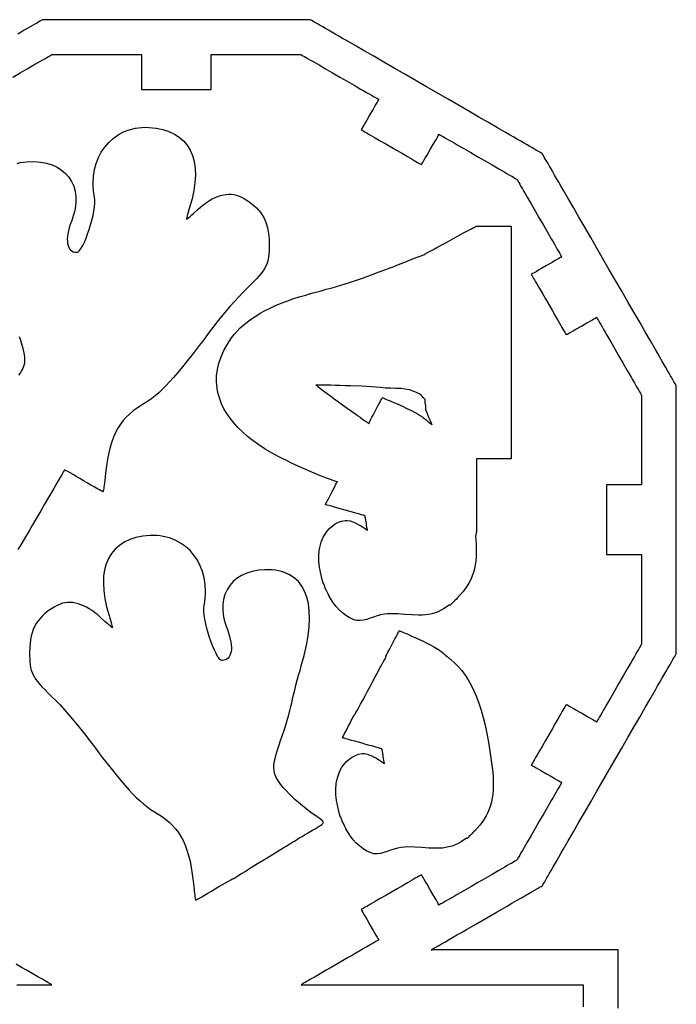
# Model space of a CAD drawing. Header units: millimetres. Extents: x 211 to 654, y 153 to 425.
# Tile 18 of 18: x 601 to 654, y 347 to 425. Entities that reach past the tile are written whole.
import ezdxf

# ---------------------------------------------------------------- set-up
doc = ezdxf.new("R2010")
doc.units = ezdxf.units.MM
doc.layers.get('0').update_dxf_attribs({"linetype": 'CONTINUOUS', "true_color": 0xffffff})

msp = doc.modelspace()

# ---------------------------------------------------------------- linework, layer by layer
at = {"linetype": 'CONTINUOUS', "true_color": 0xffffff}
for points in [[(653.825, 374.737), (653.825, 374.752), (653.825, 374.8), (653.825, 374.875), (653.825, 374.977), (653.825, 375.107), (653.825, 375.265), (653.825, 375.447), (653.825, 375.655), (653.825, 375.885), (653.825, 376.137), (653.825, 376.412), (653.825, 376.707), (653.825, 377.022), (653.825, 377.355), (653.825, 377.707), (653.825, 378.075), (653.825, 378.457), (653.825, 378.855), (653.825, 379.69), (653.825, 380.572), (653.825, 381.492), (653.825, 382.445), (653.825, 383.422), (653.825, 384.415), (653.825, 385.412), (653.825, 386.412), (653.825, 387.405), (653.825, 388.38), (653.825, 389.332), (653.825, 390.255), (653.825, 391.137), (653.825, 391.972), (653.825, 392.37), (653.825, 392.752), (653.825, 393.12), (653.825, 393.47), (653.825, 393.805), (653.825, 394.117), (653.825, 394.412), (653.825, 394.687), (653.825, 394.94), (653.825, 395.172), (653.825, 395.377), (653.825, 395.56), (653.825, 395.717), (653.825, 395.85), (653.825, 395.952), (653.825, 396.027), (653.825, 396.072), (653.825, 396.087), (653.817, 396.102), (653.795, 396.142), (653.757, 396.207), (653.705, 396.297), (653.64, 396.41), (653.56, 396.547), (653.47, 396.705), (653.365, 396.885), (653.25, 397.085), (653.125, 397.302), (652.987, 397.54), (652.84, 397.797), (652.682, 398.07), (652.515, 398.357), (652.34, 398.662), (652.157, 398.98), (651.765, 399.655), (651.347, 400.38), (650.907, 401.142), (650.445, 401.94), (649.97, 402.765), (649.482, 403.612), (648.485, 405.335), (647.49, 407.06), (647, 407.905), (646.525, 408.73), (646.062, 409.53), (645.622, 410.292), (645.202, 411.017), (644.812, 411.692), (644.627, 412.01), (644.452, 412.315), (644.285, 412.602), (644.127, 412.875), (643.98, 413.13), (643.842, 413.367), (643.717, 413.587), (643.6, 413.787), (643.497, 413.965), (643.405, 414.125), (643.327, 414.26), (643.26, 414.372), (643.207, 414.462), (643.17, 414.527), (643.147, 414.567), (643.14, 414.58), (643.135, 414.59), (643.095, 414.612), (643.03, 414.65), (642.94, 414.702), (642.827, 414.767), (642.69, 414.847), (642.532, 414.937), (642.352, 415.042), (642.152, 415.157), (641.935, 415.282), (641.697, 415.42), (641.44, 415.567), (641.167, 415.725), (640.88, 415.892), (640.575, 416.067), (640.257, 416.25), (639.582, 416.64), (638.857, 417.06), (638.095, 417.5), (637.295, 417.96), (636.47, 418.437), (635.625, 418.925), (633.9, 419.92), (632.175, 420.915), (631.33, 421.405), (630.502, 421.88), (629.705, 422.34), (628.94, 422.782), (628.215, 423.2), (627.54, 423.59), (627.22, 423.772), (626.917, 423.947), (626.627, 424.115), (626.355, 424.272), (626.1, 424.42), (625.862, 424.557), (625.642, 424.682), (625.442, 424.797), (625.262, 424.9), (625.102, 424.992), (624.967, 425.07), (624.852, 425.135), (624.762, 425.187), (624.697, 425.225), (624.657, 425.247), (624.642, 425.255), (624.64, 425.26), (624.592, 425.26), (624.517, 425.26), (624.415, 425.26), (624.285, 425.26), (624.127, 425.26), (623.945, 425.26), (623.737, 425.26), (623.507, 425.26), (623.255, 425.26), (622.98, 425.26), (622.685, 425.26), (622.37, 425.26), (622.037, 425.26), (621.685, 425.26), (621.317, 425.26), (620.935, 425.26), (620.537, 425.26), (619.702, 425.26), (618.82, 425.26), (617.897, 425.26), (616.945, 425.26), (615.97, 425.26), (614.977, 425.26), (613.977, 425.26), (612.977, 425.26), (611.985, 425.26), (611.01, 425.26), (610.055, 425.26), (609.135, 425.26), (608.252, 425.26), (607.415, 425.26), (607.017, 425.26), (606.635, 425.26), (606.267, 425.26), (605.917, 425.26), (605.582, 425.26), (605.27, 425.26), (604.975, 425.26), (604.7, 425.26), (604.445, 425.26), (604.215, 425.26), (604.007, 425.26), (603.825, 425.26), (603.667, 425.26), (603.537, 425.26), (603.432, 425.26), (603.357, 425.26), (603.312, 425.26), (603.297, 425.26), (603.287, 425.252), (603.247, 425.23), (603.182, 425.192), (603.092, 425.14), (602.98, 425.075), (602.842, 424.995), (602.685, 424.905), (602.505, 424.8), (602.305, 424.685), (602.087, 424.56), (601.85, 424.422), (601.592, 424.275), (601.32, 424.117)], [(600.945, 420.69), (601.522, 421.025), (602.082, 421.347), (602.607, 421.65), (602.85, 421.79), (603.077, 421.92), (603.285, 422.04), (603.472, 422.15), (603.637, 422.245), (603.777, 422.325), (603.892, 422.392), (603.975, 422.44), (604.027, 422.47), (604.045, 422.48), (604.065, 422.48), (604.125, 422.48), (604.222, 422.48), (604.352, 422.48), (604.515, 422.48), (604.705, 422.48), (604.92, 422.48), (605.162, 422.48), (605.422, 422.48), (605.702, 422.48), (605.997, 422.48), (606.305, 422.48), (606.95, 422.48), (607.617, 422.48), (608.285, 422.48), (608.93, 422.48), (609.237, 422.48), (609.532, 422.48), (609.812, 422.48), (610.072, 422.48), (610.315, 422.48), (610.53, 422.48), (610.72, 422.48), (610.882, 422.48), (611.012, 422.48), (611.11, 422.48), (611.17, 422.48), (611.19, 422.48), (611.19, 422.472), (611.19, 422.447), (611.19, 422.36), (611.19, 422.222), (611.19, 422.045), (611.19, 421.832), (611.19, 421.597), (611.19, 421.345), (611.19, 421.085), (611.19, 420.827), (611.19, 420.575), (611.19, 420.34), (611.19, 420.127), (611.19, 419.95), (611.19, 419.812), (611.19, 419.725), (611.19, 419.7), (611.19, 419.692), (611.205, 419.692), (611.252, 419.692), (611.327, 419.692), (611.43, 419.692), (611.555, 419.692), (611.702, 419.692), (611.872, 419.692), (612.06, 419.692), (612.262, 419.692), (612.48, 419.692), (612.95, 419.692), (613.452, 419.692), (613.97, 419.692), (614.487, 419.692), (614.99, 419.692), (615.46, 419.692), (615.677, 419.692), (615.882, 419.692), (616.067, 419.692), (616.237, 419.692), (616.385, 419.692), (616.51, 419.692), (616.612, 419.692), (616.687, 419.692), (616.735, 419.692), (616.75, 419.692), (616.75, 419.7), (616.75, 419.725), (616.75, 419.812), (616.75, 419.95), (616.75, 420.127), (616.75, 420.34), (616.75, 420.575), (616.75, 420.827), (616.75, 421.085), (616.75, 421.345), (616.75, 421.597), (616.75, 421.832), (616.75, 422.045), (616.75, 422.222), (616.75, 422.36), (616.75, 422.447), (616.75, 422.472), (616.75, 422.48), (616.77, 422.48), (616.83, 422.48), (616.927, 422.48), (617.057, 422.48), (617.22, 422.48), (617.41, 422.48), (617.627, 422.48), (617.87, 422.48), (618.13, 422.48), (618.41, 422.48), (618.707, 422.48), (619.015, 422.48), (619.662, 422.48), (620.33, 422.48), (620.997, 422.48), (621.645, 422.48), (621.952, 422.48), (622.25, 422.48), (622.53, 422.48), (622.792, 422.48), (623.032, 422.48), (623.25, 422.48), (623.44, 422.48), (623.602, 422.48), (623.732, 422.48), (623.83, 422.48), (623.89, 422.48), (623.91, 422.48), (623.927, 422.47), (623.98, 422.44), (624.062, 422.392), (624.175, 422.327), (624.315, 422.245), (624.48, 422.15), (624.667, 422.042), (624.877, 421.922), (625.102, 421.79), (625.345, 421.652), (625.867, 421.35), (626.427, 421.027), (627.002, 420.692), (627.58, 420.36), (628.14, 420.037), (628.662, 419.735), (628.905, 419.597), (629.13, 419.465), (629.34, 419.345), (629.527, 419.237), (629.692, 419.142), (629.832, 419.06), (629.945, 418.995), (630.027, 418.947), (630.08, 418.917), (630.097, 418.907), (630.082, 418.88), (630.037, 418.802), (629.97, 418.685), (629.88, 418.53), (629.775, 418.347), (629.655, 418.142), (629.4, 417.697), (629.145, 417.255), (629.025, 417.05), (628.92, 416.867), (628.83, 416.712), (628.762, 416.595), (628.717, 416.517), (628.702, 416.49), (628.717, 416.482), (628.757, 416.46), (628.822, 416.422), (628.91, 416.37), (629.017, 416.307), (629.147, 416.232), (629.292, 416.15), (629.455, 416.055), (629.82, 415.845), (630.225, 415.61), (630.66, 415.36), (631.11, 415.1), (631.56, 414.84), (631.995, 414.59), (632.4, 414.355), (632.765, 414.145), (632.927, 414.05), (633.072, 413.967), (633.202, 413.892), (633.31, 413.83), (633.397, 413.777), (633.462, 413.74), (633.502, 413.717), (633.517, 413.71), (633.532, 413.737), (633.577, 413.815), (633.645, 413.932), (633.735, 414.087), (633.84, 414.27), (633.96, 414.475), (634.215, 414.917), (634.47, 415.362), (634.59, 415.567), (634.695, 415.75), (634.785, 415.905), (634.852, 416.022), (634.897, 416.1), (634.912, 416.127), (634.93, 416.117), (634.982, 416.087), (635.065, 416.04), (635.18, 415.972), (635.32, 415.892), (635.485, 415.797), (635.672, 415.687), (635.882, 415.567), (636.107, 415.437), (636.35, 415.297), (636.875, 414.995), (637.435, 414.672), (638.012, 414.337), (638.59, 414.002), (639.15, 413.68), (639.675, 413.377), (639.917, 413.237), (640.145, 413.107), (640.352, 412.987), (640.54, 412.877), (640.705, 412.782), (640.845, 412.702), (640.96, 412.635), (641.042, 412.587), (641.095, 412.557), (641.112, 412.547), (641.122, 412.53), (641.152, 412.477), (641.2, 412.395), (641.265, 412.282), (641.347, 412.142), (641.442, 411.977), (641.55, 411.787), (641.67, 411.58), (641.802, 411.355), (641.942, 411.112), (642.242, 410.59), (642.567, 410.03), (642.9, 409.452), (643.232, 408.875), (643.557, 408.315), (643.857, 407.792), (643.997, 407.55), (644.13, 407.325), (644.25, 407.117), (644.357, 406.93), (644.452, 406.762), (644.535, 406.622), (644.6, 406.51), (644.647, 406.427), (644.677, 406.375), (644.687, 406.357), (644.66, 406.342), (644.582, 406.297), (644.465, 406.227), (644.31, 406.14), (644.125, 406.032), (643.92, 405.915), (643.475, 405.657), (643.032, 405.402), (642.827, 405.285), (642.642, 405.177), (642.487, 405.09), (642.37, 405.02), (642.292, 404.975), (642.265, 404.96), (642.272, 404.945), (642.295, 404.905), (642.332, 404.84), (642.385, 404.752), (642.447, 404.645), (642.522, 404.515), (642.605, 404.37), (642.7, 404.207), (642.91, 403.842), (643.145, 403.437), (643.395, 403.002), (643.655, 402.552), (643.915, 402.102), (644.165, 401.667), (644.4, 401.262), (644.61, 400.897), (644.705, 400.735), (644.787, 400.59), (644.862, 400.46), (644.925, 400.352), (644.975, 400.265), (645.012, 400.2), (645.037, 400.16), (645.045, 400.145), (645.072, 400.16), (645.15, 400.205), (645.267, 400.275), (645.422, 400.362), (645.607, 400.47), (645.812, 400.587), (646.255, 400.842), (646.7, 401.1), (646.905, 401.217), (647.09, 401.325), (647.245, 401.412), (647.362, 401.482), (647.44, 401.527), (647.467, 401.542), (647.477, 401.525), (647.507, 401.472), (647.555, 401.39), (647.62, 401.275), (647.702, 401.135), (647.797, 400.97), (647.905, 400.782), (648.027, 400.575), (648.157, 400.347), (648.297, 400.105), (648.6, 399.582), (648.922, 399.022), (649.255, 398.445), (649.59, 397.865), (649.912, 397.305), (650.215, 396.782), (650.355, 396.54), (650.485, 396.312), (650.607, 396.105), (650.715, 395.917), (650.81, 395.752), (650.89, 395.612), (650.957, 395.497), (651.005, 395.415), (651.035, 395.362), (651.045, 395.345), (651.045, 395.325), (651.045, 395.265), (651.045, 395.167), (651.045, 395.037), (651.045, 394.875), (651.045, 394.685), (651.045, 394.467), (651.045, 394.227), (651.045, 393.965), (651.045, 393.685), (651.045, 393.39), (651.045, 393.082), (651.045, 392.435), (651.045, 391.77), (651.045, 391.102), (651.045, 390.455), (651.045, 390.147), (651.045, 389.852), (651.045, 389.572), (651.045, 389.31), (651.045, 389.07), (651.045, 388.852), (651.045, 388.662), (651.045, 388.5), (651.045, 388.37), (651.045, 388.272), (651.045, 388.212), (651.045, 388.192), (651.037, 388.192), (651.012, 388.192), (650.925, 388.192), (650.787, 388.192), (650.607, 388.192), (650.395, 388.192), (650.16, 388.192), (649.907, 388.192), (649.647, 388.192), (649.385, 388.192), (649.132, 388.192), (648.897, 388.192), (648.685, 388.192), (648.505, 388.192), (648.367, 388.192), (648.28, 388.192), (648.255, 388.192), (648.247, 388.192), (648.247, 388.177), (648.247, 388.13), (648.247, 388.055), (648.247, 387.952), (648.247, 387.827), (648.247, 387.68), (648.247, 387.51), (648.247, 387.325), (648.247, 387.12), (648.247, 386.902), (648.247, 386.432), (648.247, 385.93), (648.247, 385.412), (648.247, 384.895), (648.247, 384.392), (648.247, 383.922), (648.247, 383.705), (648.247, 383.502), (648.247, 383.315), (648.247, 383.145), (648.247, 382.997), (648.247, 382.872), (648.247, 382.77), (648.247, 382.695), (648.247, 382.647), (648.247, 382.632), (648.255, 382.632), (648.28, 382.632), (648.367, 382.632), (648.505, 382.632), (648.685, 382.632), (648.897, 382.632), (649.132, 382.632), (649.385, 382.632), (649.645, 382.632), (649.907, 382.632), (650.16, 382.632), (650.395, 382.632), (650.607, 382.632), (650.787, 382.632), (650.925, 382.632), (651.012, 382.632), (651.037, 382.632), (651.045, 382.632), (651.045, 382.612), (651.045, 382.552), (651.045, 382.455), (651.045, 382.325), (651.045, 382.162), (651.045, 381.972), (651.045, 381.755), (651.045, 381.515), (651.045, 381.255), (651.045, 380.975), (651.045, 380.677), (651.045, 380.37), (651.045, 379.725), (651.045, 379.057), (651.045, 378.39), (651.045, 377.745), (651.045, 377.437), (651.045, 377.14), (651.045, 376.86), (651.045, 376.6), (651.045, 376.36), (651.045, 376.142), (651.045, 375.952), (651.045, 375.79), (651.045, 375.66), (651.045, 375.562), (651.045, 375.502), (651.045, 375.482), (651.035, 375.465), (651.005, 375.412), (650.957, 375.33), (650.892, 375.215), (650.81, 375.075), (650.715, 374.91), (650.607, 374.722), (650.485, 374.515), (650.355, 374.287), (650.215, 374.045), (649.912, 373.522), (649.59, 372.962), (649.255, 372.385), (648.922, 371.805), (648.6, 371.245), (648.297, 370.722), (648.157, 370.48), (648.027, 370.252), (647.905, 370.045), (647.797, 369.857), (647.702, 369.692), (647.62, 369.552), (647.555, 369.437), (647.507, 369.355), (647.477, 369.302), (647.467, 369.285), (647.44, 369.3), (647.362, 369.345), (647.245, 369.415), (647.09, 369.502), (646.905, 369.61), (646.7, 369.727), (646.255, 369.982), (645.812, 370.24), (645.607, 370.357), (645.422, 370.465), (645.267, 370.552), (645.15, 370.622), (645.072, 370.667), (645.045, 370.682), (645.037, 370.667), (645.015, 370.627), (644.977, 370.562), (644.925, 370.475), (644.862, 370.367), (644.787, 370.237), (644.705, 370.092), (644.61, 369.93), (644.4, 369.565), (644.165, 369.157), (643.915, 368.722), (643.655, 368.272), (643.395, 367.825), (643.145, 367.39), (642.91, 366.982), (642.7, 366.617), (642.605, 366.455), (642.522, 366.31), (642.447, 366.18), (642.385, 366.072), (642.332, 365.985), (642.295, 365.92), (642.272, 365.88), (642.265, 365.865), (642.292, 365.85), (642.37, 365.805), (642.487, 365.737), (642.642, 365.647), (642.827, 365.542), (643.032, 365.422), (643.475, 365.167), (643.92, 364.912), (644.125, 364.792), (644.31, 364.687), (644.465, 364.597), (644.582, 364.53), (644.66, 364.485), (644.687, 364.47), (644.677, 364.452), (644.647, 364.4), (644.6, 364.317), (644.535, 364.205), (644.452, 364.062), (644.357, 363.897), (644.25, 363.71), (644.13, 363.502), (643.997, 363.275), (643.857, 363.035), (643.557, 362.51), (643.232, 361.952), (642.9, 361.375), (642.567, 360.795), (642.242, 360.237), (641.942, 359.715), (641.802, 359.472), (641.67, 359.245), (641.55, 359.037), (641.442, 358.85), (641.347, 358.685), (641.265, 358.542), (641.2, 358.43), (641.152, 358.347), (641.122, 358.295), (641.112, 358.277), (641.095, 358.267), (641.042, 358.237), (640.96, 358.19), (640.845, 358.125), (640.705, 358.042), (640.54, 357.947), (640.352, 357.84), (640.145, 357.717), (639.917, 357.587), (639.675, 357.447), (639.15, 357.145), (638.59, 356.822), (638.012, 356.487), (637.435, 356.155), (636.875, 355.832), (636.35, 355.53), (636.107, 355.39), (635.882, 355.26), (635.672, 355.137), (635.485, 355.03), (635.32, 354.935), (635.18, 354.852), (635.065, 354.787), (634.982, 354.74), (634.93, 354.71), (634.912, 354.7), (634.897, 354.727), (634.852, 354.805), (634.785, 354.922), (634.695, 355.077), (634.59, 355.26), (634.47, 355.465), (634.215, 355.907), (633.96, 356.352), (633.84, 356.557), (633.735, 356.74), (633.645, 356.895), (633.577, 357.012), (633.532, 357.09), (633.517, 357.117), (633.502, 357.11), (633.462, 357.087), (633.397, 357.05), (633.31, 356.997), (633.202, 356.935), (633.072, 356.86), (632.927, 356.777), (632.765, 356.682), (632.4, 356.472), (631.995, 356.237), (631.56, 355.987), (631.11, 355.727), (630.66, 355.467), (630.225, 355.217), (629.82, 354.982), (629.455, 354.772), (629.292, 354.677), (629.147, 354.595), (629.017, 354.52), (628.91, 354.457), (628.822, 354.405), (628.757, 354.367), (628.717, 354.345), (628.702, 354.337), (628.717, 354.31), (628.762, 354.232), (628.83, 354.115), (628.92, 353.96), (629.025, 353.777), (629.145, 353.572), (629.4, 353.127), (629.655, 352.685), (629.775, 352.48), (629.88, 352.297), (629.97, 352.142), (630.037, 352.025), (630.082, 351.947), (630.097, 351.92), (630.082, 351.91), (630.037, 351.885), (629.97, 351.847), (629.882, 351.795), (629.78, 351.735), (629.662, 351.67), (629.41, 351.522), (629.16, 351.377), (629.042, 351.312), (628.94, 351.252), (628.852, 351.2), (628.785, 351.162), (628.74, 351.137), (628.725, 351.127), (628.71, 351.12), (628.67, 351.097), (628.605, 351.06), (628.517, 351.007), (628.41, 350.945), (628.28, 350.87), (628.135, 350.787), (627.972, 350.692), (627.607, 350.482), (627.202, 350.247), (626.767, 349.997), (626.317, 349.737), (625.867, 349.477), (625.432, 349.227), (625.027, 348.992), (624.662, 348.782), (624.5, 348.687), (624.355, 348.605), (624.225, 348.53), (624.117, 348.467), (624.03, 348.415), (623.965, 348.377), (623.925, 348.355), (623.91, 348.347), (623.925, 348.347), (623.972, 348.347), (624.047, 348.347), (624.15, 348.347), (624.275, 348.347), (624.422, 348.347), (624.592, 348.347), (624.78, 348.347), (624.982, 348.347), (625.2, 348.347), (625.67, 348.347), (626.172, 348.347), (626.69, 348.347), (627.207, 348.347), (627.71, 348.347), (628.18, 348.347), (628.397, 348.347), (628.602, 348.347), (628.787, 348.347), (628.957, 348.347), (629.105, 348.347), (629.23, 348.347), (629.332, 348.347), (629.407, 348.347), (629.455, 348.347), (629.47, 348.347), (629.482, 348.347), (629.517, 348.347), (629.577, 348.347), (629.66, 348.347), (629.765, 348.347), (629.887, 348.347), (630.032, 348.347), (630.197, 348.347), (630.38, 348.347), (630.58, 348.347), (630.797, 348.347), (631.032, 348.347), (631.282, 348.347), (631.545, 348.347), (632.115, 348.347), (632.735, 348.347), (633.397, 348.347), (634.097, 348.347), (634.827, 348.347), (635.582, 348.347), (636.357, 348.347), (637.935, 348.347), (639.515, 348.347), (640.29, 348.347), (641.045, 348.347), (641.775, 348.347), (642.475, 348.347), (643.137, 348.347), (643.755, 348.347), (644.325, 348.347), (644.59, 348.347), (644.84, 348.347), (645.072, 348.347), (645.29, 348.347), (645.49, 348.347), (645.672, 348.347), (645.837, 348.347), (645.982, 348.347), (646.107, 348.347), (646.21, 348.347), (646.292, 348.347), (646.352, 348.347), (646.387, 348.347), (646.4, 348.347), (646.402, 348.332), (646.402, 348.285), (646.402, 348.21), (646.402, 348.107), (646.402, 347.982), (646.402, 347.835), (646.402, 347.665), (646.402, 347.48), (646.402, 347.275), (646.402, 347.057), (646.402, 346.587)], [(601.285, 413.812), (601.525, 413.867), (601.775, 413.91), (602.04, 413.935), (602.602, 413.947), (603.127, 413.907), (603.615, 413.817), (604.06, 413.68), (604.465, 413.497), (604.825, 413.27), (605.137, 413.005), (605.405, 412.7), (605.62, 412.36), (605.785, 411.987), (605.897, 411.585), (605.955, 411.152), (605.957, 410.692), (605.935, 410.455), (605.897, 410.21), (605.847, 409.962), (605.78, 409.707), (605.697, 409.447), (605.6, 409.185), (605.502, 408.925), (605.425, 408.675), (605.362, 408.435), (605.317, 408.207), (605.29, 407.99), (605.277, 407.787), (605.28, 407.6), (605.302, 407.425), (605.337, 407.27), (605.39, 407.13), (605.457, 407.01), (605.542, 406.91), (605.64, 406.83), (605.752, 406.77), (605.882, 406.735), (606.025, 406.722), (606.077, 406.732), (606.132, 406.76), (606.19, 406.807), (606.25, 406.87), (606.312, 406.947), (606.375, 407.042), (606.505, 407.267), (606.637, 407.54), (606.77, 407.847), (606.897, 408.185), (607.02, 408.542), (607.237, 409.282), (607.325, 409.65), (607.397, 410.002), (607.447, 410.335), (607.477, 410.635), (607.48, 410.895), (607.455, 411.11), (607.4, 411.4), (607.362, 411.685), (607.34, 411.967), (607.33, 412.245), (607.357, 412.787), (607.437, 413.31), (607.57, 413.805), (607.755, 414.275), (607.985, 414.712), (608.26, 415.112), (608.577, 415.477), (608.935, 415.8), (609.33, 416.08), (609.757, 416.31), (610.217, 416.487), (610.707, 416.61), (610.962, 416.65), (611.225, 416.675), (611.492, 416.685), (611.765, 416.68), (612.35, 416.622), (612.887, 416.515), (613.377, 416.357), (613.817, 416.15), (614.205, 415.895), (614.545, 415.595), (614.832, 415.25), (615.07, 414.86), (615.252, 414.425), (615.385, 413.952), (615.462, 413.437), (615.485, 412.882), (615.455, 412.29), (615.367, 411.66), (615.225, 410.995), (615.025, 410.295), (614.965, 410.105), (614.912, 409.925), (614.865, 409.765), (614.827, 409.625), (614.797, 409.507), (614.777, 409.42), (614.767, 409.365), (614.772, 409.345), (614.8, 409.362), (614.86, 409.407), (614.95, 409.482), (615.065, 409.582), (615.202, 409.702), (615.357, 409.837), (615.702, 410.152), (615.93, 410.352), (616.157, 410.535), (616.385, 410.7), (616.612, 410.845), (616.837, 410.972), (617.06, 411.082), (617.282, 411.172), (617.5, 411.245), (617.715, 411.297), (617.927, 411.332), (618.135, 411.347), (618.34, 411.345), (618.54, 411.32), (618.732, 411.277), (618.92, 411.217), (619.102, 411.135), (619.395, 410.977), (619.667, 410.812), (619.915, 410.642), (620.14, 410.465), (620.345, 410.277), (620.53, 410.082), (620.695, 409.877), (620.84, 409.66), (620.965, 409.43), (621.072, 409.187), (621.162, 408.932), (621.235, 408.662), (621.29, 408.375), (621.33, 408.072), (621.355, 407.75), (621.365, 407.41), (621.365, 407.112), (621.357, 406.842), (621.345, 406.595), (621.32, 406.37), (621.285, 406.157), (621.235, 405.96), (621.17, 405.77), (621.087, 405.585), (620.985, 405.4), (620.865, 405.215), (620.72, 405.022), (620.55, 404.82), (620.352, 404.605), (620.13, 404.37), (619.875, 404.117), (619.587, 403.837), (619.272, 403.525), (618.937, 403.177), (618.592, 402.8), (618.24, 402.402), (617.54, 401.57), (617.205, 401.15), (616.885, 400.732), (616.592, 400.345), (616.312, 399.975), (616.045, 399.625), (615.787, 399.29), (615.542, 398.97), (615.307, 398.667), (615.085, 398.382), (614.867, 398.11), (614.465, 397.605), (614.092, 397.155), (613.747, 396.752), (613.425, 396.392), (613.122, 396.07), (612.835, 395.782), (612.56, 395.525), (612.29, 395.292), (612.025, 395.082), (611.757, 394.887), (611.202, 394.527), (610.855, 394.307), (610.535, 394.077), (610.242, 393.835), (609.972, 393.58), (609.727, 393.307), (609.507, 393.015), (609.305, 392.702), (609.125, 392.367), (608.962, 392.002), (608.82, 391.61), (608.69, 391.187), (608.577, 390.73), (608.48, 390.235), (608.395, 389.7), (608.32, 389.125), (608.255, 388.505), (608.237, 388.33), (608.22, 388.165), (608.2, 388.017), (608.18, 387.887), (608.162, 387.78), (608.145, 387.7), (608.13, 387.647), (608.117, 387.63), (608.105, 387.635), (608.077, 387.647), (607.98, 387.7), (607.832, 387.782), (607.642, 387.892), (607.415, 388.025), (607.155, 388.177), (606.872, 388.342), (606.572, 388.522), (606.272, 388.7), (605.992, 388.865), (605.735, 389.012), (605.51, 389.137), (605.322, 389.24), (605.177, 389.315), (605.082, 389.357), (605.057, 389.365), (605.045, 389.365), (605.037, 389.352), (605.017, 389.32), (604.957, 389.215), (604.915, 389.14), (604.862, 389.052), (604.735, 388.835), (604.577, 388.565), (604.395, 388.252), (604.19, 387.897), (603.965, 387.51), (603.722, 387.09), (603.465, 386.647), (603.162, 386.127), (602.765, 385.445), (602.502, 384.997), (602.227, 384.532), (601.942, 384.05), (601.647, 383.55), (601.34, 383.035)], [(637.885, 384.402), (637.882, 384.392), (637.872, 384.362), (637.86, 384.317), (637.845, 384.255), (637.825, 384.085), (637.83, 383.867), (637.862, 383.487), (637.88, 383.122), (637.882, 382.772), (637.87, 382.435), (637.84, 382.11), (637.792, 381.797), (637.73, 381.497), (637.65, 381.207), (637.555, 380.927), (637.44, 380.657), (637.31, 380.395), (637.162, 380.14), (636.995, 379.892), (636.81, 379.65), (636.607, 379.415), (636.387, 379.185), (636.36, 379.157), (636.29, 379.09), (636.192, 378.99), (636.077, 378.88), (635.962, 378.767), (635.865, 378.667), (635.795, 378.6), (635.767, 378.572), (635.75, 378.62), (635.307, 378.325), (635.08, 378.197), (634.845, 378.082), (634.597, 377.985), (634.342, 377.91), (634.085, 377.857), (633.82, 377.825), (633.552, 377.807), (633.282, 377.802), (632.735, 377.822), (632.182, 377.862), (631.627, 377.9), (631.077, 377.915), (630.807, 377.905), (630.537, 377.882), (630.245, 377.83), (629.965, 377.75), (629.692, 377.652), (629.425, 377.555), (629.16, 377.465), (628.897, 377.397), (628.635, 377.365), (628.367, 377.377), (628.212, 377.41), (628.055, 377.462), (627.755, 377.605), (627.472, 377.782), (627.205, 377.992), (626.955, 378.227), (626.722, 378.487), (626.507, 378.765), (626.31, 379.06), (626.13, 379.367), (626.122, 379.372), (626.012, 379.6), (626.007, 379.605), (625.902, 379.83), (625.897, 379.835), (625.802, 380.062), (625.797, 380.067), (625.717, 380.295), (625.712, 380.3), (625.632, 380.532), (625.537, 380.882), (625.455, 381.242), (625.422, 381.4), (625.385, 381.615), (625.385, 381.627), (625.36, 381.842), (625.36, 381.852), (625.34, 382.07), (625.33, 382.525), (625.365, 382.975), (625.452, 383.41), (625.515, 383.62), (625.592, 383.827), (625.67, 384.012), (625.68, 384.027), (625.82, 384.27), (625.987, 384.5), (626.182, 384.715), (626.4, 384.907), (626.635, 385.072), (626.885, 385.207), (627.147, 385.305), (627.42, 385.36), (627.615, 385.357), (627.827, 385.315), (628.05, 385.237), (628.272, 385.14), (628.277, 385.135), (628.567, 384.98), (628.687, 384.912), (628.81, 384.835), (628.967, 384.732), (629.087, 384.65), (629.167, 384.592), (629.205, 384.565), (629.202, 384.575), (629.2, 384.6), (629.185, 384.687), (629.162, 384.815), (629.137, 384.96), (629.115, 385.105), (629.092, 385.232), (629.077, 385.32), (629.075, 385.345), (629.072, 385.355), (629.07, 385.37), (629.062, 385.412), (629.05, 385.472), (629.04, 385.542), (629.027, 385.612), (629.015, 385.672), (629.007, 385.715), (629.005, 385.73), (628.995, 385.732), (628.97, 385.74), (628.927, 385.752), (628.87, 385.767), (628.712, 385.812), (628.512, 385.867), (628.272, 385.935), (628.005, 386.01), (627.72, 386.09), (627.425, 386.172), (627.13, 386.255), (626.845, 386.335), (626.577, 386.41), (626.34, 386.477), (626.137, 386.532), (625.98, 386.577), (625.922, 386.592), (625.88, 386.605), (625.855, 386.612), (625.845, 386.615), (625.855, 386.635), (625.885, 386.692), (625.932, 386.78), (625.992, 386.895), (626.062, 387.03), (626.142, 387.18), (626.312, 387.507), (626.485, 387.835), (626.565, 387.985), (626.635, 388.12), (626.695, 388.235), (626.742, 388.322), (626.772, 388.38), (626.782, 388.4), (626.79, 388.407), (626.805, 388.425), (626.817, 388.44), (626.825, 388.447), (626.782, 388.442), (626.695, 388.46), (626.56, 388.497), (626.387, 388.555), (626.18, 388.63), (625.942, 388.72), (625.677, 388.822), (625.39, 388.94), (625.085, 389.065), (624.765, 389.2), (624.1, 389.487), (623.432, 389.787), (623.105, 389.94), (622.79, 390.09), (622.18, 390.397), (621.605, 390.712), (621.062, 391.035), (620.557, 391.367), (620.085, 391.705), (619.647, 392.05), (619.245, 392.402), (618.877, 392.762), (618.547, 393.127), (618.25, 393.5), (617.99, 393.875), (617.765, 394.257), (617.575, 394.645), (617.422, 395.037), (617.305, 395.432), (617.222, 395.832), (617.21, 395.912), (617.17, 396.4), (617.18, 396.89), (617.245, 397.385), (617.362, 397.885), (617.535, 398.387), (617.762, 398.892), (618.042, 399.4), (618.377, 399.907), (618.582, 400.175), (618.812, 400.437), (619.065, 400.692), (619.34, 400.942), (619.637, 401.182), (619.957, 401.417), (620.297, 401.642), (620.66, 401.862), (621.042, 402.075), (621.447, 402.277), (621.872, 402.472), (622.315, 402.66), (622.78, 402.837), (623.262, 403.007), (623.765, 403.167), (624.285, 403.317), (624.595, 403.402), (624.887, 403.485), (625.432, 403.635), (625.925, 403.775), (626.377, 403.902), (627.085, 404.1), (627.782, 404.317), (628.022, 404.4), (628.415, 404.53), (628.812, 404.667), (629.225, 404.815), (629.665, 404.977), (630.14, 405.155), (630.662, 405.355), (630.945, 405.462), (631.242, 405.577), (631.557, 405.7), (631.892, 405.83), (631.912, 405.837), (631.972, 405.862), (632.065, 405.897), (632.185, 405.942), (632.327, 405.997), (632.485, 406.06), (632.83, 406.192), (633.175, 406.327), (633.332, 406.39), (633.475, 406.445), (633.595, 406.49), (633.687, 406.525), (633.747, 406.55), (633.767, 406.557), (633.767, 406.57), (633.767, 406.58), (633.78, 406.587), (633.815, 406.605), (633.872, 406.635), (633.947, 406.677), (634.04, 406.727), (634.15, 406.787), (634.412, 406.93), (634.725, 407.097), (635.072, 407.285), (635.442, 407.487), (635.825, 407.692), (636.207, 407.9), (636.58, 408.102), (636.925, 408.29), (637.237, 408.457), (637.5, 408.6), (637.61, 408.66), (637.705, 408.71), (637.78, 408.752), (637.835, 408.782), (637.872, 408.8), (637.885, 408.807), (637.892, 408.807), (637.915, 408.807), (638.005, 408.807), (638.142, 408.807), (638.32, 408.807), (638.53, 408.807), (638.765, 408.807), (639.015, 408.807), (639.275, 408.807), (639.535, 408.807), (639.785, 408.807), (640.02, 408.807), (640.23, 408.807), (640.407, 408.807), (640.545, 408.807), (640.632, 408.807), (640.657, 408.807), (640.665, 408.807), (640.665, 408.795), (640.665, 408.755), (640.665, 408.69), (640.665, 408.6), (640.665, 408.485), (640.665, 408.35), (640.665, 408.19), (640.665, 408.01), (640.665, 407.81), (640.665, 407.592), (640.665, 407.352), (640.665, 407.097), (640.665, 406.825), (640.665, 406.535), (640.665, 406.23), (640.665, 405.912), (640.665, 405.235), (640.665, 404.51), (640.665, 403.742), (640.665, 402.942), (640.665, 402.115), (640.665, 401.267), (640.665, 399.54), (640.665, 397.81), (640.665, 396.962), (640.665, 396.135), (640.665, 395.335), (640.665, 394.57), (640.665, 393.845), (640.665, 393.165), (640.665, 392.847), (640.665, 392.542), (640.665, 392.252), (640.665, 391.98), (640.665, 391.722), (640.665, 391.485), (640.665, 391.265), (640.665, 391.062), (640.665, 390.882), (640.665, 390.725), (640.665, 390.587), (640.665, 390.472), (640.665, 390.382), (640.665, 390.317), (640.665, 390.277), (640.665, 390.262), (640.657, 390.275), (640.635, 390.275), (640.545, 390.275), (640.407, 390.275), (640.23, 390.275), (640.02, 390.275), (639.785, 390.275), (639.535, 390.275), (639.275, 390.275), (639.015, 390.275), (638.765, 390.275), (638.53, 390.275), (638.32, 390.275), (638.142, 390.275), (638.005, 390.275), (637.915, 390.275), (637.892, 390.275), (637.885, 390.275), (637.885, 390.257), (637.885, 390.21), (637.885, 390.13), (637.885, 390.022), (637.885, 389.89), (637.885, 389.732), (637.885, 389.555), (637.885, 389.357), (637.885, 389.142), (637.885, 388.912), (637.885, 388.417), (637.885, 387.887), (637.885, 387.34), (637.885, 386.79), (637.885, 386.26), (637.885, 385.765), (637.885, 385.535), (637.885, 385.32), (637.885, 385.122), (637.885, 384.945), (637.885, 384.787), (637.885, 384.655), (637.885, 384.547), (637.885, 384.467), (637.885, 384.42), (637.885, 384.402)], [(601.417, 396.937), (601.532, 397.1), (601.627, 397.252), (601.705, 397.395), (601.812, 397.655), (601.88, 397.915), (601.902, 398.2), (601.895, 398.357), (601.875, 398.53), (601.842, 398.715), (601.795, 398.922), (601.737, 399.15), (601.662, 399.405), (601.575, 399.682), (601.472, 399.992)], [(633.857, 394.155), (633.847, 394.48), (633.81, 394.762), (633.807, 394.977), (633.807, 394.982), (633.647, 395.152), (633.56, 395.257), (633.45, 395.352), (633.317, 395.437), (633.16, 395.515), (632.86, 395.655), (632.542, 395.755), (632.212, 395.822), (631.867, 395.86), (631.462, 395.88), (631.052, 395.892), (630.645, 395.907), (630.247, 395.935), (629.907, 395.965), (629.535, 395.995), (629.135, 396.02), (628.72, 396.042), (627.865, 396.077), (627.44, 396.092), (627.027, 396.105), (626.635, 396.115), (626.272, 396.125), (625.942, 396.132), (625.657, 396.137), (625.422, 396.14), (625.325, 396.142), (625.245, 396.142), (625.18, 396.145), (625.132, 396.145), (625.102, 396.145), (625.092, 396.145), (625.105, 396.135), (625.14, 396.11), (625.195, 396.067), (625.27, 396.01), (625.362, 395.94), (625.472, 395.86), (625.735, 395.665), (625.98, 395.48), (626.257, 395.272), (626.56, 395.047), (626.885, 394.81), (627.225, 394.562), (627.575, 394.31), (628.277, 393.81), (628.29, 393.802), (628.322, 393.777), (628.375, 393.74), (628.442, 393.692), (628.612, 393.572), (628.805, 393.435), (629, 393.3), (629.17, 393.18), (629.237, 393.132), (629.29, 393.095), (629.322, 393.07), (629.335, 393.062), (629.33, 393.07), (629.322, 393.085), (629.315, 393.1), (629.31, 393.107), (629.322, 393.13), (629.355, 393.195), (629.41, 393.295), (629.477, 393.425), (629.557, 393.577), (629.65, 393.75), (629.845, 394.12), (630.042, 394.492), (630.132, 394.665), (630.215, 394.817), (630.282, 394.947), (630.337, 395.047), (630.37, 395.112), (630.382, 395.135), (630.392, 395.132), (630.4, 395.13), (630.405, 395.135), (630.42, 395.13), (630.46, 395.112), (630.527, 395.085), (630.617, 395.047), (630.727, 395.002), (630.857, 394.947), (631.002, 394.885), (631.162, 394.817), (631.39, 394.72), (631.632, 394.612), (631.647, 394.607), (632.157, 394.37), (632.175, 394.365), (632.695, 394.107), (632.707, 394.102), (632.955, 393.972), (633.19, 393.84), (633.2, 393.832), (633.412, 393.707), (633.422, 393.697), (633.607, 393.575), (633.617, 393.565), (633.845, 393.402), (633.852, 393.385), (633.857, 393.367), (633.877, 393.35), (633.932, 393.305), (634.012, 393.242), (634.102, 393.172), (634.19, 393.1), (634.27, 393.037), (634.325, 392.992), (634.345, 392.975), (634.34, 392.987), (634.325, 393.025), (634.3, 393.085), (634.27, 393.16), (634.19, 393.347), (634.1, 393.565), (634.012, 393.782), (633.932, 393.97), (633.902, 394.045), (633.877, 394.105), (633.862, 394.142), (633.857, 394.155)], [(623.685, 359.987), (623.737, 360.02), (623.825, 360.072), (623.942, 360.145), (624.085, 360.23), (624.25, 360.33), (624.427, 360.437), (624.817, 360.667), (625.022, 360.787), (625.197, 360.887), (625.347, 360.975), (625.47, 361.05), (625.565, 361.115), (625.632, 361.175), (625.672, 361.23), (625.687, 361.285), (625.672, 361.34), (625.63, 361.4), (625.562, 361.467), (625.465, 361.545), (625.342, 361.635), (625.19, 361.74), (625.012, 361.862), (624.805, 362.005), (624.327, 362.357), (623.862, 362.73), (623.425, 363.112), (623.02, 363.5), (622.657, 363.877), (622.495, 364.06), (622.347, 364.237), (622.217, 364.407), (622.102, 364.57), (622.007, 364.722), (621.93, 364.865), (621.822, 365.125), (621.755, 365.385), (621.732, 365.67), (621.74, 365.827), (621.76, 365.997), (621.792, 366.185), (621.84, 366.392), (621.897, 366.62), (621.972, 366.872), (622.06, 367.152), (622.162, 367.462), (622.28, 367.802), (622.412, 368.18), (622.512, 368.475), (622.617, 368.802), (622.725, 369.15), (622.83, 369.507), (622.927, 369.865), (623.017, 370.21), (623.097, 370.532), (623.162, 370.822), (623.227, 371.12), (623.31, 371.46), (623.402, 371.832), (623.502, 372.225), (623.61, 372.625), (623.717, 373.022), (623.827, 373.402), (623.932, 373.755), (624.17, 374.6), (624.352, 375.402), (624.485, 376.16), (624.565, 376.872), (624.592, 377.537), (624.57, 378.155), (624.495, 378.722), (624.37, 379.24), (624.195, 379.705), (623.97, 380.117), (623.695, 380.475), (623.372, 380.777), (623, 381.022), (622.58, 381.21), (622.35, 381.282), (622.11, 381.337), (621.86, 381.38), (621.595, 381.405), (621.032, 381.417), (620.507, 381.377), (620.02, 381.287), (619.575, 381.15), (619.17, 380.967), (618.81, 380.74), (618.497, 380.475), (618.23, 380.17), (618.015, 379.83), (617.847, 379.457), (617.737, 379.052), (617.68, 378.62), (617.677, 378.162), (617.7, 377.922), (617.737, 377.68), (617.787, 377.43), (617.855, 377.175), (617.937, 376.915), (618.035, 376.652), (618.132, 376.392), (618.21, 376.142), (618.272, 375.902), (618.317, 375.675), (618.345, 375.46), (618.357, 375.257), (618.355, 375.067), (618.332, 374.895), (618.297, 374.74), (618.245, 374.6), (618.177, 374.48), (618.092, 374.38), (617.995, 374.3), (617.882, 374.24), (617.752, 374.205), (617.61, 374.192), (617.557, 374.202), (617.502, 374.23), (617.445, 374.277), (617.385, 374.34), (617.322, 374.417), (617.26, 374.512), (617.13, 374.737), (616.997, 375.01), (616.865, 375.317), (616.737, 375.655), (616.612, 376.012), (616.397, 376.752), (616.31, 377.12), (616.237, 377.472), (616.187, 377.805), (616.157, 378.105), (616.155, 378.365), (616.18, 378.58), (616.235, 378.87), (616.272, 379.155), (616.295, 379.437), (616.305, 379.715), (616.277, 380.257), (616.197, 380.78), (616.065, 381.275), (615.88, 381.742), (615.65, 382.18), (615.375, 382.582), (615.057, 382.947), (614.7, 383.27), (614.305, 383.547), (613.877, 383.777), (613.417, 383.955), (612.927, 384.077), (612.672, 384.117), (612.41, 384.142), (612.142, 384.152), (611.87, 384.147), (611.285, 384.09), (610.747, 383.982), (610.257, 383.825), (609.817, 383.617), (609.43, 383.365), (609.09, 383.062), (608.802, 382.717), (608.565, 382.327), (608.382, 381.895), (608.25, 381.42), (608.172, 380.905), (608.15, 380.352), (608.18, 379.76), (608.267, 379.13), (608.41, 378.465), (608.61, 377.765), (608.67, 377.572), (608.722, 377.395), (608.77, 377.232), (608.807, 377.092), (608.837, 376.975), (608.857, 376.887), (608.867, 376.832), (608.862, 376.812), (608.835, 376.83), (608.775, 376.877), (608.685, 376.952), (608.57, 377.05), (608.432, 377.17), (608.277, 377.307), (607.932, 377.62), (607.705, 377.82), (607.477, 378.002), (607.25, 378.167), (607.022, 378.312), (606.797, 378.44), (606.575, 378.55), (606.352, 378.64), (606.135, 378.712), (605.92, 378.767), (605.707, 378.802), (605.5, 378.817), (605.295, 378.812), (605.095, 378.79), (604.902, 378.747), (604.715, 378.687), (604.532, 378.605), (604.24, 378.445), (603.967, 378.282), (603.72, 378.11), (603.495, 377.932), (603.29, 377.747), (603.105, 377.55), (602.94, 377.345), (602.795, 377.13), (602.67, 376.9), (602.562, 376.657), (602.472, 376.402), (602.4, 376.132), (602.345, 375.845), (602.305, 375.542), (602.28, 375.22), (602.27, 374.88), (602.27, 374.582), (602.277, 374.312), (602.29, 374.065), (602.315, 373.84), (602.352, 373.627), (602.4, 373.43), (602.465, 373.24), (602.547, 373.055), (602.65, 372.87), (602.772, 372.685), (602.917, 372.492), (603.087, 372.29), (603.282, 372.075), (603.507, 371.84), (603.76, 371.587), (604.047, 371.307), (604.362, 370.992), (604.697, 370.645), (605.042, 370.27), (605.395, 369.872), (606.095, 369.04), (606.432, 368.617), (606.752, 368.202), (607.045, 367.815), (607.325, 367.445), (607.592, 367.092), (607.847, 366.757), (608.092, 366.44), (608.327, 366.137), (608.552, 365.85), (608.767, 365.577), (609.172, 365.075), (609.545, 364.622), (609.89, 364.22), (610.21, 363.86), (610.512, 363.537), (610.8, 363.25), (611.075, 362.995), (611.345, 362.762), (611.61, 362.55), (611.877, 362.355), (612.432, 361.997), (612.78, 361.775), (613.1, 361.545), (613.392, 361.302), (613.662, 361.047), (613.907, 360.775), (614.127, 360.485), (614.33, 360.172), (614.51, 359.835), (614.672, 359.472), (614.817, 359.08), (614.945, 358.655), (615.057, 358.197), (615.157, 357.702), (615.242, 357.17), (615.317, 356.595), (615.382, 355.975), (615.4, 355.8), (615.417, 355.635), (615.435, 355.487), (615.455, 355.357), (615.472, 355.25), (615.49, 355.17), (615.505, 355.117), (615.517, 355.1), (615.53, 355.105), (615.56, 355.117), (615.657, 355.17), (615.802, 355.252), (615.995, 355.362), (616.22, 355.495), (616.48, 355.647), (616.762, 355.812), (617.062, 355.992), (617.362, 356.17), (617.645, 356.335), (617.9, 356.48), (618.127, 356.607), (618.315, 356.707), (618.457, 356.782), (618.552, 356.825), (618.577, 356.835), (618.59, 356.835), (618.61, 356.847), (618.672, 356.89), (618.725, 356.925), (618.795, 356.97), (618.882, 357.027), (618.99, 357.097), (619.12, 357.18), (619.272, 357.277), (619.447, 357.387), (619.652, 357.515), (619.885, 357.66), (620.147, 357.822), (620.44, 358.002), (620.767, 358.202), (621.217, 358.477), (621.647, 358.737), (622.047, 358.982), (622.407, 359.202), (622.567, 359.302), (622.717, 359.392), (622.85, 359.475), (622.967, 359.547), (623.065, 359.607), (623.145, 359.657), (623.205, 359.695), (623.245, 359.72), (623.265, 359.732), (623.315, 359.762), (623.385, 359.805), (623.465, 359.855), (623.545, 359.902), (623.617, 359.945), (623.665, 359.975), (623.685, 359.987)], [(637.74, 360.602), (637.712, 360.577), (637.642, 360.507), (637.545, 360.41), (637.432, 360.297), (637.317, 360.185), (637.22, 360.087), (637.15, 360.017), (637.122, 359.992), (637.105, 360.037), (636.662, 359.742), (636.432, 359.615), (636.197, 359.5), (635.95, 359.402), (635.697, 359.33), (635.437, 359.277), (635.175, 359.242), (634.907, 359.225), (634.637, 359.222), (634.09, 359.242), (633.535, 359.282), (632.982, 359.32), (632.432, 359.332), (632.16, 359.322), (631.89, 359.3), (631.6, 359.247), (631.32, 359.167), (631.045, 359.07), (630.78, 358.972), (630.515, 358.882), (630.252, 358.815), (629.99, 358.782), (629.722, 358.795), (629.567, 358.827), (629.41, 358.88), (629.11, 359.022), (628.827, 359.2), (628.56, 359.41), (628.31, 359.645), (628.075, 359.905), (627.86, 360.182), (627.662, 360.477), (627.482, 360.785), (627.477, 360.79), (627.367, 361.017), (627.362, 361.022), (627.257, 361.247), (627.252, 361.255), (627.157, 361.48), (627.152, 361.485), (627.072, 361.712), (627.067, 361.717), (626.987, 361.95), (626.89, 362.3), (626.81, 362.66), (626.777, 362.817), (626.74, 363.035), (626.74, 363.045), (626.715, 363.26), (626.715, 363.27), (626.692, 363.487), (626.682, 363.942), (626.72, 364.392), (626.805, 364.827), (626.945, 365.245), (627.025, 365.43), (627.035, 365.445), (627.172, 365.687), (627.342, 365.917), (627.535, 366.132), (627.752, 366.325), (627.987, 366.49), (628.24, 366.625), (628.502, 366.722), (628.772, 366.777), (628.967, 366.775), (629.182, 366.732), (629.405, 366.655), (629.627, 366.557), (629.632, 366.552), (629.92, 366.4), (630.042, 366.33), (630.162, 366.252), (630.32, 366.15), (630.442, 366.067), (630.522, 366.01), (630.557, 365.982), (630.555, 365.992), (630.552, 366.017), (630.537, 366.105), (630.517, 366.232), (630.492, 366.377), (630.467, 366.522), (630.447, 366.65), (630.432, 366.737), (630.43, 366.762), (630.427, 366.772), (630.425, 366.787), (630.417, 366.83), (630.405, 366.89), (630.392, 366.96), (630.38, 367.03), (630.367, 367.09), (630.36, 367.132), (630.357, 367.147), (630.347, 367.15), (630.322, 367.157), (630.28, 367.17), (630.222, 367.185), (630.065, 367.23), (629.865, 367.285), (629.625, 367.352), (629.357, 367.427), (629.072, 367.507), (628.78, 367.59), (628.485, 367.672), (628.2, 367.752), (627.932, 367.827), (627.692, 367.895), (627.492, 367.95), (627.335, 367.995), (627.277, 368.01), (627.235, 368.022), (627.21, 368.03), (627.2, 368.032), (627.21, 368.052), (627.24, 368.11), (627.287, 368.197), (627.345, 368.312), (627.417, 368.447), (627.495, 368.597), (627.667, 368.925), (627.84, 369.252), (627.917, 369.402), (627.99, 369.537), (628.047, 369.652), (628.095, 369.74), (628.125, 369.797), (628.135, 369.817), (628.142, 369.825), (628.157, 369.842), (628.17, 369.857), (628.177, 369.865), (628.19, 369.882), (628.21, 369.917), (628.242, 369.967), (628.28, 370.035), (628.38, 370.215), (628.51, 370.445), (628.66, 370.72), (628.83, 371.035), (629.015, 371.375), (629.21, 371.74), (629.41, 372.112), (629.605, 372.48), (629.792, 372.83), (629.967, 373.155), (630.122, 373.445), (630.255, 373.69), (630.312, 373.795), (630.36, 373.885), (630.4, 373.957), (630.432, 374.015), (630.442, 374.035), (630.472, 374.087), (630.515, 374.162), (630.562, 374.247), (630.607, 374.332), (630.65, 374.407), (630.68, 374.46), (630.69, 374.48), (630.685, 374.487), (630.677, 374.502), (630.67, 374.517), (630.665, 374.525), (630.677, 374.547), (630.71, 374.612), (630.765, 374.712), (630.832, 374.842), (630.912, 374.995), (631.005, 375.167), (631.2, 375.537), (631.397, 375.91), (631.487, 376.082), (631.57, 376.235), (631.637, 376.365), (631.692, 376.465), (631.725, 376.53), (631.737, 376.552), (631.745, 376.55), (631.755, 376.547), (631.76, 376.552), (631.775, 376.547), (631.815, 376.53), (631.882, 376.502), (631.972, 376.465), (632.082, 376.42), (632.212, 376.365), (632.357, 376.305), (632.517, 376.235), (632.745, 376.137), (632.987, 376.03), (633.002, 376.025), (633.512, 375.787), (633.53, 375.782), (634.05, 375.525), (634.06, 375.52), (634.31, 375.39), (634.545, 375.257), (634.555, 375.25), (634.765, 375.125), (634.777, 375.115), (634.96, 374.992), (634.972, 374.982), (635.197, 374.82), (635.205, 374.805), (635.212, 374.787), (635.232, 374.77), (635.287, 374.725), (635.365, 374.662), (635.455, 374.59), (635.545, 374.517), (635.622, 374.455), (635.677, 374.41), (635.697, 374.392), (635.72, 374.375), (635.772, 374.335), (635.822, 374.292), (635.845, 374.275), (636.152, 374.007), (636.445, 373.71), (636.72, 373.385), (636.982, 373.027), (637.232, 372.642), (637.465, 372.225), (637.685, 371.775), (637.892, 371.295), (638.085, 370.78), (638.265, 370.232), (638.43, 369.65), (638.585, 369.035), (638.725, 368.382), (638.855, 367.695), (638.972, 366.97), (639.077, 366.21), (639.185, 365.285), (639.217, 364.905), (639.235, 364.54), (639.237, 364.19), (639.222, 363.852), (639.192, 363.527), (639.147, 363.215), (639.085, 362.915), (639.005, 362.625), (638.907, 362.345), (638.795, 362.075), (638.662, 361.812), (638.515, 361.557), (638.347, 361.31), (638.165, 361.067), (637.962, 360.832), (637.74, 360.602)], [(649.182, 346.492), (649.182, 347.357), (649.182, 348.195), (649.182, 348.595), (649.182, 348.977), (649.182, 349.34), (649.182, 349.68), (649.182, 349.99), (649.182, 350.272), (649.182, 350.52), (649.182, 350.73), (649.182, 350.897), (649.182, 351.022), (649.182, 351.1), (649.182, 351.127), (649.172, 351.127), (649.14, 351.127), (649.087, 351.127), (649.015, 351.127), (648.925, 351.127), (648.815, 351.127), (648.687, 351.127), (648.542, 351.127), (648.382, 351.127), (648.205, 351.127), (648.012, 351.127), (647.807, 351.127), (647.355, 351.127), (646.855, 351.127), (646.31, 351.127), (645.727, 351.127), (645.112, 351.127), (644.467, 351.127), (643.802, 351.127), (643.122, 351.127), (641.732, 351.127), (640.342, 351.127), (639.662, 351.127), (638.997, 351.127), (638.352, 351.127), (637.737, 351.127), (637.155, 351.127), (636.61, 351.127), (636.107, 351.127), (635.655, 351.127), (635.257, 351.127), (635.08, 351.127), (634.92, 351.127), (634.775, 351.127), (634.647, 351.127), (634.537, 351.127), (634.445, 351.127), (634.372, 351.127), (634.32, 351.127), (634.287, 351.127), (634.277, 351.127), (634.31, 351.142), (634.385, 351.185), (634.505, 351.255), (634.665, 351.347), (634.867, 351.462), (635.102, 351.6), (635.372, 351.755), (635.67, 351.927), (635.995, 352.112), (636.34, 352.315), (636.707, 352.525), (637.09, 352.745), (637.89, 353.207), (638.715, 353.685), (639.542, 354.162), (640.342, 354.625), (640.725, 354.845), (641.092, 355.055), (641.437, 355.257), (641.762, 355.442), (642.06, 355.615), (642.33, 355.77), (642.565, 355.907), (642.767, 356.022), (642.927, 356.115), (643.047, 356.185), (643.122, 356.227), (643.147, 356.242), (643.155, 356.255), (643.177, 356.295), (643.215, 356.36), (643.267, 356.45), (643.332, 356.562), (643.412, 356.7), (643.502, 356.857), (643.607, 357.037), (643.722, 357.237), (643.847, 357.455), (643.985, 357.692), (644.132, 357.95), (644.29, 358.222), (644.457, 358.51), (644.632, 358.815), (644.815, 359.132), (645.205, 359.807), (645.625, 360.532), (646.065, 361.295), (646.525, 362.095), (647.002, 362.92), (647.49, 363.765), (648.485, 365.49), (649.48, 367.212), (649.97, 368.057), (650.445, 368.882), (650.905, 369.68), (651.347, 370.445), (651.765, 371.167), (652.155, 371.842), (652.337, 372.162), (652.512, 372.465), (652.68, 372.752), (652.837, 373.025), (652.985, 373.28), (653.122, 373.517), (653.247, 373.737), (653.362, 373.935), (653.465, 374.115), (653.557, 374.272), (653.635, 374.407), (653.7, 374.522), (653.752, 374.61), (653.79, 374.675), (653.812, 374.715), (653.82, 374.727), (653.825, 374.737)], [(601.265, 348.347), (601.782, 348.347), (602.285, 348.347), (602.755, 348.347), (602.972, 348.347), (603.177, 348.347), (603.362, 348.347), (603.532, 348.347), (603.68, 348.347), (603.805, 348.347), (603.907, 348.347), (603.982, 348.347), (604.03, 348.347), (604.045, 348.347), (604.03, 348.355), (603.99, 348.377), (603.925, 348.415), (603.837, 348.467), (603.73, 348.53), (603.6, 348.605), (603.455, 348.687), (603.292, 348.782), (602.927, 348.992), (602.522, 349.227), (602.087, 349.477), (601.637, 349.737), (601.187, 349.997)]]:
    msp.add_lwpolyline(points, dxfattribs=at)

doc.saveas('drawing.dxf')
